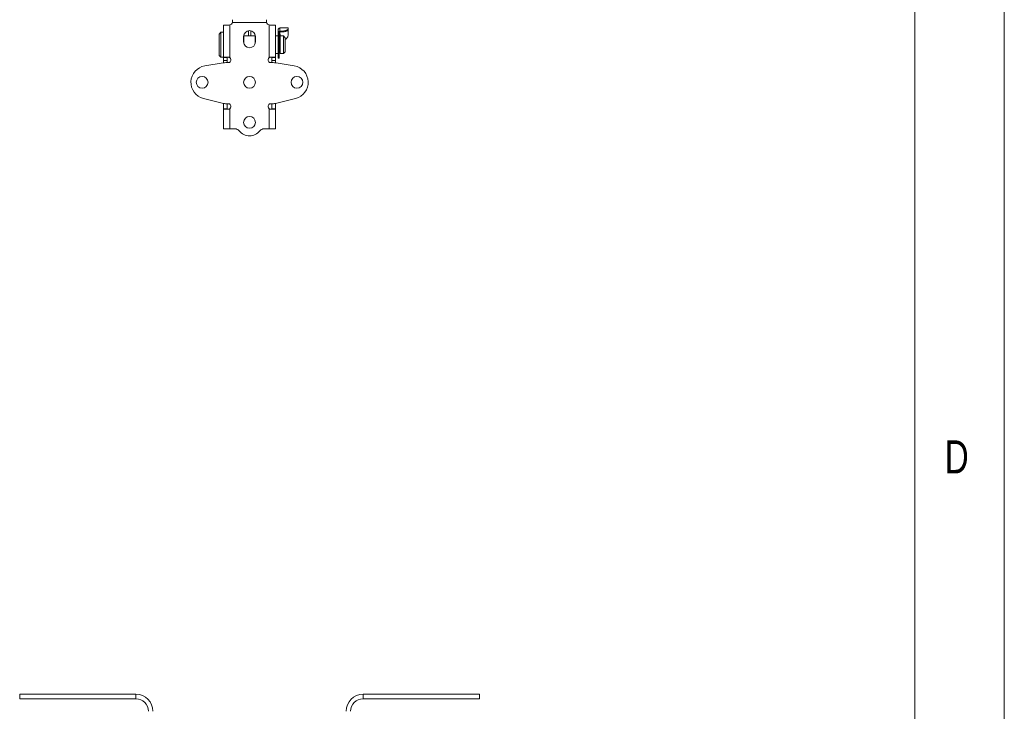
# Model space of a CAD drawing. Header units: millimetres. Extents: x 2 to 601, y 5 to 415.
# Tile 130 of 139: x 534 to 589, y 221 to 260. Entities that reach past the tile are written whole.
import ezdxf

# ---------------------------------------------------------------- set-up
doc = ezdxf.new("R2010")
doc.units = ezdxf.units.MM
doc.linetypes.add('PHANTOM', pattern=[12.7, 6.35, -1.27, 1.27, -1.27, 1.27, -1.27])
doc.styles.add('SLDTEXTSTYLE1', font='TXT', dxfattribs={"width": 0.75})

msp = doc.modelspace()

# ---------------------------------------------------------------- linework, layer by layer
at = {"color": 7, "linetype": 'Continuous', "lineweight": 0}
for p, q in [((589, 5), (589, 415)), ((584.0035, 10), (584.0035, 410))]:
    msp.add_line(p, q, dxfattribs=at)
at = {"color": 7, "linetype": 'Continuous', "lineweight": 15}
for p, q in [((545.3485, 259.3818), (545.3485, 257.5735)), ((545.3485, 259.3818), (545.6485, 259.3818)), ((545.6985, 259.3881), (545.6485, 259.3818)), ((545.8485, 259.6732), (545.8485, 259.5818)), ((547.7485, 259.5818), (547.7485, 259.6732)), ((547.9485, 259.3818), (547.8985, 259.3881)), ((547.9485, 259.3818), (548.2485, 259.3818)), ((548.2485, 259.3818), (548.2485, 257.5735)), ((545.1985, 258.9818), (545.0985, 258.8818)), ((545.0985, 258.4065), (545.0985, 258.8818)), ((545.3485, 258.9818), (545.1985, 258.9818)), ((545.1985, 258.4273), (545.1985, 258.9818)), ((546.483, 258.8386), (546.483, 258.345)), ((547.1135, 258.7768), (546.483, 258.7768)), ((547.1135, 258.3434), (547.1135, 258.8402)), ((548.3985, 258.7768), (548.2485, 258.7768)), ((548.3985, 258.9679), (548.3985, 259.1169)), ((548.3985, 258.9679), (548.3985, 258.9275)), ((548.4585, 258.9275), (548.3985, 258.9275)), ((548.3985, 258.9275), (548.3985, 257.8364)), ((548.4585, 258.9517), (548.4585, 258.9275)), ((548.4585, 258.9275), (548.4585, 257.8364)), ((548.9585, 259.2318), (548.4985, 259.2318)), ((548.4985, 259.2318), (548.4985, 259.2094)), ((548.6585, 259.0486), (548.4985, 259.0486)), ((548.4985, 258.9974), (548.4985, 258.8803)), ((548.5185, 258.8803), (548.4985, 258.8803)), ((548.6985, 258.7768), (548.5085, 258.7768)), ((548.5085, 258.3847), (548.5085, 258.7768)), ((548.6585, 259.0001), (548.5185, 259.0001)), ((548.7985, 258.6768), (548.6985, 258.7768)), ((548.6985, 258.3847), (548.6985, 258.7768)), ((548.9585, 259.2318), (548.9585, 259.1864)), ((548.9585, 259.1864), (548.9585, 259.1352)), ((548.9585, 258.8205), (548.9585, 259.1352)), ((545.0985, 257.6818), (545.0985, 258.4065)), ((545.1985, 257.5818), (545.1985, 258.4273)), ((546.4685, 258.4418), (546.4685, 258.7418)), ((547.1285, 258.7418), (547.1285, 258.4418)), ((548.5085, 258.6818), (548.4585, 258.6818)), ((548.5085, 257.7868), (548.5085, 258.3847)), ((548.6985, 257.7868), (548.6985, 258.3847)), ((548.7985, 258.3639), (548.7985, 258.6768)), ((548.7985, 257.8868), (548.7985, 258.3639)), ((545.0985, 257.6818), (545.1985, 257.5818)), ((548.2485, 257.7868), (548.3985, 257.7868)), ((548.3985, 257.792), (548.3985, 257.8364)), ((548.3985, 257.792), (548.4585, 257.792)), ((548.3985, 257.7868), (548.3985, 257.792)), ((548.3985, 257.7864), (548.3985, 257.5946)), ((548.4585, 257.8818), (548.5085, 257.8818)), ((548.4585, 257.792), (548.4585, 257.8364)), ((548.4585, 257.7864), (548.4585, 257.792)), ((548.4585, 257.7864), (548.4585, 257.5946)), ((548.5085, 257.7868), (548.6985, 257.7868)), ((548.6985, 257.7868), (548.7985, 257.8868)), ((545.3173, 257.2684), (544.2965, 257.0993)), ((545.1985, 257.5818), (545.3485, 257.5818)), ((545.5485, 257.5735), (545.3485, 257.5735)), ((545.3485, 257.3954), (545.3485, 257.5735)), ((545.3485, 257.273), (545.3485, 257.3954)), ((545.3521, 257.5818), (545.6285, 257.5818)), ((545.6285, 257.2818), (545.4807, 257.2818)), ((545.5485, 257.3954), (545.5485, 257.5735)), ((545.5485, 257.2818), (545.5485, 257.3954)), ((545.7485, 257.4018), (545.7485, 257.4618)), ((547.8485, 257.4618), (547.8485, 257.4018)), ((548.2449, 257.5818), (547.9685, 257.5818)), ((548.1162, 257.2818), (547.9685, 257.2818)), ((548.0485, 257.5735), (548.2485, 257.5735)), ((548.0485, 257.3954), (548.0485, 257.5735)), ((548.0485, 257.2818), (548.0485, 257.3954)), ((548.2485, 257.3954), (548.2485, 257.5735)), ((548.2485, 257.273), (548.2485, 257.3954)), ((549.3004, 257.0993), (548.2796, 257.2684)), ((548.3985, 257.5236), (548.3985, 257.5946)), ((548.3985, 257.5236), (548.4585, 257.5236)), ((548.4585, 257.5236), (548.4585, 257.5946)), ((544.2201, 255.2803), (545.2776, 255.0124)), ((545.3485, 254.9884), (545.3485, 254.9972)), ((545.3485, 254.6943), (545.3485, 254.9884)), ((545.6285, 254.9818), (545.5232, 254.9818)), ((545.5485, 254.6943), (545.5485, 254.9818)), ((548.0738, 254.9818), (547.9685, 254.9818)), ((548.0485, 254.6943), (548.0485, 254.9818)), ((548.2485, 254.9884), (548.2485, 254.9972)), ((548.2485, 254.6943), (548.2485, 254.9884)), ((548.3193, 255.0124), (549.3768, 255.2803)), ((545.3485, 254.6943), (545.3485, 253.5855)), ((545.5485, 254.6943), (545.3485, 254.6943)), ((545.6285, 254.6818), (545.3521, 254.6818)), ((545.7485, 254.8018), (545.7485, 254.8618)), ((547.8485, 254.8618), (547.8485, 254.8018)), ((547.9685, 254.6818), (548.2449, 254.6818)), ((548.0485, 254.6943), (548.2485, 254.6943)), ((548.2485, 254.6943), (548.2485, 253.5855)), ((545.3485, 253.5855), (545.357, 253.5818)), ((545.357, 253.5818), (545.6985, 253.5818)), ((545.6985, 253.5818), (545.9818, 253.5818)), ((547.6151, 253.5818), (547.8985, 253.5818)), ((547.8985, 253.5818), (548.24, 253.5818)), ((548.24, 253.5818), (548.2485, 253.5855)), ((533.9485, 221.718), (533.9485, 221.968)), ((540.4485, 221.968), (533.9485, 221.968)), ((559.6485, 221.968), (553.1485, 221.968)), ((559.6485, 221.718), (559.6485, 221.968)), ((540.4485, 221.718), (533.9485, 221.718)), ((559.6485, 221.718), (553.1485, 221.718))]:
    msp.add_line(p, q, dxfattribs=at)
at = {"color": 7, "linetype": 'PHANTOM', "lineweight": 0}
for p, q in [((545.6985, 259.3881), (545.6985, 257.5593)), ((545.8421, 259.5318), (547.7548, 259.5318)), ((547.8985, 259.3881), (547.8985, 257.5593)), ((546.733, 259.0652), (546.733, 258.7768)), ((546.8635, 259.0653), (546.8635, 258.7768)), ((548.4985, 259.2094), (548.4985, 259.0486)), ((548.5185, 258.8803), (548.5185, 258.7768)), ((548.6585, 259.0001), (548.6585, 259.0486)), ((548.4585, 257.8364), (548.3985, 257.8364)), ((548.4585, 257.7864), (548.3985, 257.7864)), ((545.5485, 257.3954), (545.3485, 257.3954)), ((548.0485, 257.3954), (548.2485, 257.3954)), ((548.4585, 257.5946), (548.3985, 257.5946)), ((545.4081, 254.9884), (545.3485, 254.9884)), ((548.1889, 254.9884), (548.2485, 254.9884)), ((545.6985, 254.7043), (545.6985, 253.5818)), ((547.8985, 254.7043), (547.8985, 253.5818)), ((540.4485, 221.718), (540.4485, 221.968)), ((553.1485, 221.718), (553.1485, 221.968))]:
    msp.add_line(p, q, dxfattribs=at)
at = {"color": 7, "linetype": 'Continuous', "lineweight": 15}
for centre in [(544.1485, 256.1818), (546.7985, 256.1818), (549.4485, 256.1818), (546.7985, 253.9418)]:
    msp.add_circle(centre, 0.33, dxfattribs=at)
for centre, radius, start, end in [((545.6485, 259.5818), 0.2, 284.47751, 345.52249), ((547.9485, 259.5818), 0.2, 194.47751, 255.52249), ((546.7985, 258.7418), 0.33, 0, 180), ((548.4898, 258.9571), 0.0919, 84.55917, 173.25734), ((548.5133, 258.9452), 0.0551, 84.5566, 173.25708), ((546.7985, 258.4418), 0.33, 180, 0), ((544.4485, 256.1818), 0.93, 99.40358, 255.78622), ((545.4807, 256.2818), 1, 90, 99.40358), ((545.6285, 257.4018), 0.12, 270, 0), ((545.6285, 257.4618), 0.12, 0, 54.31467), ((547.9685, 257.4618), 0.12, 125.68533, 180), ((547.9685, 257.4018), 0.12, 180, 270), ((548.1162, 256.2818), 1, 80.59642, 90), ((549.1485, 256.1818), 0.93, 284.21378, 80.59642), ((545.5232, 255.9818), 1, 255.78622, 270), ((545.6285, 254.8618), 0.12, 0, 90), ((547.9685, 254.8618), 0.12, 90, 180), ((548.0738, 255.9818), 1, 270, 284.21378), ((545.6285, 254.8018), 0.12, 305.68533, 0), ((547.9685, 254.8018), 0.12, 180, 234.31467), ((545.9818, 253.2818), 0.3, 38.9448, 90), ((546.7985, 253.9418), 0.75, 218.9448, 321.0552), ((547.6151, 253.2818), 0.3, 90, 141.0552), ((540.4485, 221.018), 0.95, 0, 90), ((553.1485, 221.018), 0.95, 90, 180), ((540.4485, 221.018), 0.7, 0, 90), ((553.1485, 221.018), 0.7, 90, 180)]:
    msp.add_arc(centre, radius, start, end, dxfattribs=at)
for centre, major_axis, ratio, start_param, end_param in [((545.6985, 257.5735), (0.35, 0), 0.1649284, 2.9982451, 3.1415927), ((545.6985, 257.5735), (0.15, 0), 0.3848329, 2.9982451, 3.1415927), ((547.8985, 257.5735), (0.15, 0), 0.3848329, 0, 0.1433476), ((547.8985, 257.5735), (0.35, 0), 0.1649284, 0, 0.1433476), ((545.6985, 254.6943), (0.35, 0), 0.249711, 3.1415927, 3.2849402), ((545.6985, 254.6943), (0.15, 0), 0.5826589, 3.1415927, 3.2849402), ((547.8985, 254.6943), (0.15, 0), 0.5826589, 6.1398377, 6.2831853), ((547.8985, 254.6943), (0.35, 0), 0.249711, 6.1398377, 6.2831853)]:
    msp.add_ellipse(centre, major_axis=major_axis, ratio=ratio, start_param=start_param, end_param=end_param, dxfattribs=at)
for points, knots in [([(545.8421, 259.6818), (545.8449, 259.6809), (545.8483, 259.6797), (545.8485, 259.6743), (545.8485, 259.6732)], [0, 0, 0, 0, 0.8012603, 1, 1, 1, 1]), ([(545.8485, 259.5818), (545.8478, 259.5684), (545.847, 259.5518), (545.8429, 259.5351), (545.8421, 259.5318)], [0, 0, 0, 0, 0.8013092, 1, 1, 1, 1]), ([(547.7485, 259.6732), (547.7491, 259.6769), (547.75, 259.6815), (547.754, 259.6817), (547.7548, 259.6818)], [0, 0, 0, 0, 0.8012639, 1, 1, 1, 1]), ([(547.7548, 259.5318), (547.7521, 259.5454), (547.7487, 259.5623), (547.7485, 259.5786), (547.7485, 259.5818)], [0, 0, 0, 0, 0.8013047, 1, 1, 1, 1]), ([(548.3985, 259.1169), (548.3999, 259.1296), (548.4015, 259.1431), (548.4122, 259.1651), (548.4261, 259.1836), (548.4548, 259.2021), (548.4805, 259.2089), (548.4951, 259.2093), (548.4985, 259.2094)], [0, 0, 0, 0, 0.26630293, 0.28132843, 0.50676935, 0.72504522, 0.93588294, 1, 1, 1, 1]), ([(548.4985, 258.9084), (548.4872, 258.9081), (548.473, 258.9079), (548.461, 258.9046), (548.4585, 258.9039)], [0, 0, 0, 0, 0.7877659, 1, 1, 1, 1]), ([(548.4585, 258.8521), (548.4592, 258.8554), (548.4606, 258.8619), (548.4716, 258.8706), (548.4877, 258.8769), (548.5044, 258.8799), (548.5148, 258.8802), (548.5185, 258.8803)], [0, 0, 0, 0, 0.2259593, 0.4521, 0.6730057, 0.8854664, 1, 1, 1, 1]), ([(548.6585, 259.0486), (548.6922, 259.0505), (548.7596, 259.0545), (548.8493, 259.0839), (548.9165, 259.1223), (548.9531, 259.1595), (548.9569, 259.1783), (548.9585, 259.1864)], [0, 0, 0, 0, 0.2122901, 0.4246036, 0.6359754, 0.8437712, 1, 1, 1, 1]), ([(548.9585, 259.1352), (548.9556, 259.1246), (548.9497, 259.1033), (548.9012, 259.0628), (548.8284, 259.0271), (548.7435, 259.004), (548.6845, 259.0013), (548.6585, 259.0001)], [0, 0, 0, 0, 0.21121214, 0.42276125, 0.62829868, 0.83607182, 1, 1, 1, 1]), ([(548.7985, 258.5874), (548.8148, 258.595), (548.8612, 258.6164), (548.9159, 258.6785), (548.9531, 258.753), (548.9569, 258.8001), (548.9585, 258.8205)], [0, 0, 0, 0, 0.16487367, 0.47059952, 0.77046755, 1, 1, 1, 1]), ([(545.6285, 257.5818), (545.6414, 257.5807), (545.6663, 257.5787), (545.688, 257.5656), (545.6985, 257.5593)], [0, 0, 0, 0, 0.5171685, 1, 1, 1, 1]), ([(547.8985, 257.5593), (547.9098, 257.566), (547.9316, 257.579), (547.9565, 257.5809), (547.9685, 257.5818)], [0, 0, 0, 0, 0.5171026, 1, 1, 1, 1]), ([(545.6985, 254.7043), (545.6872, 254.6976), (545.6654, 254.6846), (545.6405, 254.6827), (545.6285, 254.6818)], [0, 0, 0, 0, 0.5171026, 1, 1, 1, 1]), ([(547.9685, 254.6818), (547.9556, 254.6828), (547.9306, 254.6849), (547.909, 254.698), (547.8985, 254.7043)], [0, 0, 0, 0, 0.5171685, 1, 1, 1, 1])]:
    msp.add_open_spline(points, degree=3, knots=knots, dxfattribs=at)

# ---------------------------------------------------------------- texts
at = {"color": 7, "linetype": 'Continuous', "lineweight": 0, "insert": (585.6667, 236.168), "char_height": 1.8521, "attachment_point": 1, "style": 'SLDTEXTSTYLE1'}
msp.add_mtext('D', dxfattribs=at)

doc.saveas('drawing.dxf')
